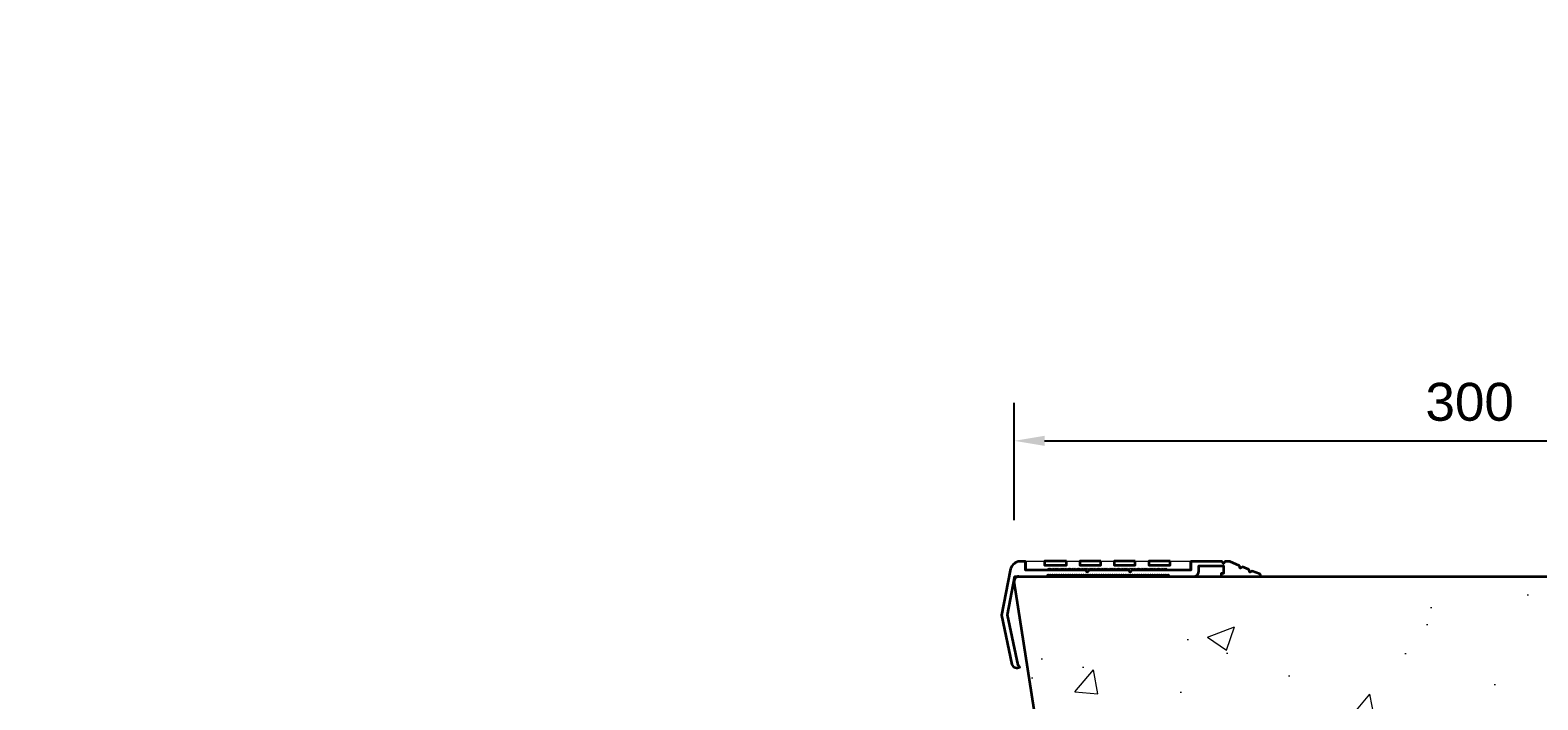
# Model space of a CAD drawing. Header units: millimetres. Extents: x -347 to 2146, y -988 to 81.
# Tile 5 of 7: x 1153 to 1650, y -472 to -251. Entities that reach past the tile are written whole.
import ezdxf

# ---------------------------------------------------------------- set-up
doc = ezdxf.new("R2010")
doc.units = ezdxf.units.MM
for name, color, linetype, lineweight in [('FS-DETAIL', 3, 'Continuous', 35), ('FS-DETAIL-HATCH', 253, 'Continuous', 13), ('FS-DETAIL-THIN', 8, 'Continuous', 18), ('FS-DIM', 14, 'Continuous', 15)]:
    doc.layers.add(name, color=color, linetype=linetype, lineweight=lineweight)
doc.styles.add('Arial', font='arial.ttf', dxfattribs={"height": 2.5})
doc.dimstyles.new('Diagonal_2.5mm Arial', dxfattribs={"dimtxt": 2.5, "dimasz": 2, "dimexe": 2.5, "dimexo": 5, "dimgap": 1, "dimtad": 0, "dimdec": 0, "dimzin": 0, "dimdsep": 46, "dimtxsty": 'Arial', "dimcen": 2, "dimdle": 4, "dimclrd": 256, "dimclre": 256, "dimclrt": 50, "dimaunit": 1, "dimadec": 0, "dimazin": 0, "dimtfac": 1, "dimtdec": 0, "dimtix": 1, "dimtmove": 2, "dimatfit": 3, "dimfxl": 1, "dimtvp": 1, "dimtolj": 1, "dimtzin": 0, "dimarcsym": 0})

# ---------------------------------------------------------------- blocks, each defined once
blk = doc.blocks.new('*D41')
at = {"layer": 'Defpoints', "color": 0, "transparency": 16777216}
for p in [(1777.17, -386.14), (1777.17, -430.8), (1477.17, -437.3)]:
    blk.add_point(p, dxfattribs=at)
at = {"layer": 'FS-DIM', "lineweight": -2, "transparency": 16777216}
for p, q in [((1477.17, -412.3), (1477.17, -373.64)), ((1777.17, -405.8), (1777.17, -373.64)), ((1487.17, -386.14), (1767.17, -386.14))]:
    blk.add_line(p, q, dxfattribs=at)
at = {"layer": 'FS-DIM', "transparency": 16777216}
for points in [[(1487.17, -384.48), (1487.17, -387.81), (1477.17, -386.14)], [(1767.17, -384.48), (1767.17, -387.81), (1777.17, -386.14)]]:
    blk.add_solid(points, dxfattribs=at)
at = {"layer": 'FS-DIM', "color": 50, "transparency": 16777216, "insert": (1627.17, -373.37), "char_height": 12.5, "attachment_point": 5, "style": 'Arial'}
blk.add_mtext('\\A1;300', dxfattribs=at)
blk = doc.blocks.new('FS_SMN110')
at = {"layer": 'FS-DETAIL', "flags": 128}
for points in [[(16.96, 4.99), (9.76, 4.99), (9.76, 3.67), (16.96, 3.67)], [(28.26, 4.99), (21.33, 4.99), (21.33, 3.67), (28.26, 3.67)], [(39.58, 4.99), (32.65, 4.99), (32.65, 3.67), (39.58, 3.67)], [(51.12, 4.99), (44.08, 4.99), (44.08, 3.67), (51.12, 3.67)]]:
    blk.add_lwpolyline(points, close=True, dxfattribs=at)
at = {"layer": 'FS-DETAIL'}
blk.add_lwpolyline([(50.84, 0), (58.99, 0, 0.363366), (60.63, 1.75), (60.63, 3.47), (68.69, 3.47), (68.69, 0.97), (67.9, 0.97), (67.9, 0), (80.56, 0, 0.723376), (80.56, 0.86), (78.2, 1.71), (77.33, 1.38), (77.02, 2.21), (74.95, 3.09), (74.23, 2.75), (73.97, 3.5), (70.83, 4.84), (69.23, 4.84), (68.68, 4.28), (68.12, 4.84), (57.95, 4.84), (57.95, 1.99), (38.49, 1.99), (37.94, 1.43), (37.38, 1.99), (24.4, 1.99), (23.84, 1.43), (23.28, 1.99), (3.45, 1.99), (3.45, 4.84), (1.04, 4.84, 0.280213), (-1.55, 1.98), (-4.44, -12.79), (-0.99, -29, 0.49116), (1.58, -29.88), (1.05, -29.25), (-2.47, -12.7), (0, 0), (10.53, 0), (10.9, 0.48), (11.27, 0), (11.63, 0.48), (12, 0), (12.37, 0.48), (12.73, 0), (13.1, 0.48), (13.46, 0), (13.83, 0.48), (14.2, 0), (14.56, 0.48), (14.93, 0), (15.3, 0.48), (15.66, 0), (16.03, 0.48), (16.4, 0), (16.76, 0.48), (17.13, 0), (17.49, 0.48), (17.86, 0), (18.23, 0.48), (18.59, 0), (18.96, 0.48), (19.33, 0), (19.69, 0.48), (20.06, 0), (20.43, 0.48), (20.79, 0), (21.16, 0.48), (21.53, 0), (21.89, 0.48), (22.26, 0), (22.62, 0.48), (22.99, 0), (23.36, 0.48), (23.72, 0), (24.09, 0.48), (24.46, 0), (24.82, 0.48), (25.19, 0), (25.56, 0.48), (25.92, 0), (26.29, 0.48), (26.65, 0), (27.02, 0.48), (27.39, 0), (27.75, 0.48), (28.12, 0), (28.49, 0.48), (28.85, 0), (29.22, 0.48), (29.59, 0), (29.95, 0.48), (30.32, 0), (30.69, 0.48), (31.05, 0), (31.42, 0.48), (31.78, 0), (31.78, 0), (32.15, 0.48), (32.52, 0), (32.88, 0.48), (33.25, 0), (33.62, 0.48), (33.98, 0), (34.35, 0.48), (34.72, 0), (35.08, 0.48), (35.45, 0), (35.81, 0.48), (36.18, 0), (36.55, 0.48), (36.91, 0), (37.28, 0.48), (37.65, 0), (38.01, 0.48), (38.38, 0), (38.75, 0.48), (39.11, 0), (39.48, 0.48), (39.85, 0), (40.21, 0.48), (40.58, 0), (40.94, 0.48), (41.31, 0), (41.68, 0.48), (42.04, 0), (42.41, 0.48), (42.78, 0), (43.14, 0.48), (43.51, 0), (43.88, 0.48), (44.24, 0), (44.61, 0.48), (44.97, 0), (45.34, 0.48), (45.71, 0), (46.07, 0.48), (46.44, 0), (46.81, 0.48), (47.17, 0), (47.54, 0.48), (47.91, 0), (48.27, 0.48), (48.64, 0), (49.01, 0.48), (49.37, 0), (49.74, 0.48), (50.1, 0), (50.47, 0.48)], format="xyb", close=True, dxfattribs=at)
at = {"layer": 'FS-DETAIL-THIN', "flags": 128}
blk.add_lwpolyline([(50.24, 2.24), (57.7, 2.24), (57.7, 4.84), (51.18, 4.84), (51.18, 3.61), (44.01, 3.61), (44.01, 4.84), (39.64, 4.84), (39.64, 3.61), (32.59, 3.61), (32.59, 4.84), (28.32, 4.84), (28.32, 3.61), (21.26, 3.61), (21.26, 4.84), (17.01, 4.84), (17.01, 3.61), (9.67, 3.61), (9.67, 4.84), (3.7, 4.84), (3.7, 2.24), (10.67, 2.24), (11.03, 2.71), (11.4, 2.24), (11.77, 2.71), (12.13, 2.24), (12.5, 2.71), (12.87, 2.24), (13.23, 2.71), (13.6, 2.24), (13.96, 2.71), (14.33, 2.24), (14.7, 2.71), (15.06, 2.24), (15.43, 2.71), (15.8, 2.24), (16.16, 2.71), (16.53, 2.24), (16.9, 2.71), (17.26, 2.24), (17.63, 2.71), (17.99, 2.24), (18.36, 2.71), (18.73, 2.24), (19.09, 2.71), (19.46, 2.24), (19.83, 2.71), (20.19, 2.24), (20.56, 2.71), (20.93, 2.24), (21.29, 2.71), (21.66, 2.24), (22.03, 2.71), (22.39, 2.24), (22.76, 2.71), (23.12, 2.24), (23.49, 2.71), (23.86, 2.24), (24.22, 2.71), (24.59, 2.24), (24.96, 2.71), (25.32, 2.24), (25.69, 2.71), (26.06, 2.24), (26.42, 2.71), (26.79, 2.24), (27.15, 2.71), (27.52, 2.24), (27.89, 2.71), (28.25, 2.24), (28.62, 2.71), (28.99, 2.24), (29.35, 2.71), (29.72, 2.24), (30.09, 2.71), (30.45, 2.24), (30.82, 2.71), (31.19, 2.24), (31.55, 2.71), (31.92, 2.24), (32.28, 2.71), (32.65, 2.24), (33.02, 2.71), (33.38, 2.24), (33.75, 2.71), (34.12, 2.24), (34.48, 2.71), (34.85, 2.24), (35.22, 2.71), (35.58, 2.24), (35.95, 2.71), (36.31, 2.24), (36.68, 2.71), (37.05, 2.24), (37.41, 2.71), (37.78, 2.24), (38.15, 2.71), (38.51, 2.24), (38.88, 2.71), (39.25, 2.24), (39.61, 2.71), (39.98, 2.24), (40.35, 2.71), (40.71, 2.24), (41.08, 2.71), (41.44, 2.24), (41.81, 2.71), (42.18, 2.24), (42.54, 2.71), (42.91, 2.24), (43.28, 2.71), (43.64, 2.24), (44.01, 2.71), (44.38, 2.24), (44.74, 2.71), (45.11, 2.24), (45.47, 2.71), (45.84, 2.24), (46.21, 2.71), (46.57, 2.24), (46.94, 2.71), (47.31, 2.24), (47.67, 2.71), (48.04, 2.24), (48.41, 2.71), (48.77, 2.24), (49.14, 2.71), (49.51, 2.24), (49.87, 2.71), (50.24, 2.24)], dxfattribs=at)

msp = doc.modelspace()

# ---------------------------------------------------------------- hatches: boundary and pattern name
at = {"layer": 'FS-DETAIL-HATCH'}
h = msp.add_hatch(dxfattribs=at)
h.set_pattern_fill('AR-CONC', color=256, scale=0.5)
h.set_pattern_definition([(50, (1500.03, 0.7), (91.0923, -7.9695), [9.525, -104.775]), (355, (1500.03, 0.7), (-17.622, 95.5284), [7.62, -83.82]), (100.451, (1507.62, 0.04), (73.4706, 87.559), [8.095, -89.045]), (46.184, (1500.03, 26.1), (135.54, -21.021), [14.287, -157.162]), (96.636, (1511.33, 24.35), (118.702, 123.713), [12.143, -133.568]), (351.184, (1500.03, 26.1), (118.702, 123.713), [11.43, -125.73]), (21, (1512.73, 19.75), (75.807, -51.1326), [9.525, -104.775]), (326, (1512.73, 19.75), (30.901, 92.094), [7.62, -83.82]), (71.451, (1519.05, 15.49), (106.708, 40.9614), [8.095, -89.045]), (37.5, (1500.03, 0.7), (1.5443, 42.2775), [0, -82.804, 0, -85.09, 0, -84.1375]), (7.5, (1500.03, 0.7), (33.4098, 50.0903), [0, -48.514, 0, -80.899, 0, -32.0675]), (327.5, (1471.71, 0.7), (67.7953, -2.8644), [0, -31.75, 0, -99.06, 0, -131.445]), (317.5, (1459.01, 0.7), (74.0646, 12.7132), [0, -41.275, 0, -65.786, 0, -93.345])])
edge = h.paths.add_edge_path()
edge.add_line((2094.6, -369.3), (2119.59, -369.3))
edge.add_line((2119.59, -369.3), (2119.59, -313.58))
edge.add_line((2119.59, -313.58), (2092.92, -310.19))
edge.add_line((2092.92, -310.19), (2146.25, -303.41))
edge.add_line((2146.25, -303.41), (2119.59, -300.02))
edge.add_line((2119.59, -300.02), (2119.59, -250.8))
edge.add_line((2119.59, -250.8), (1838.37, -250.8))
edge.add_line((1838.37, -250.8), (1838.37, -250.82))
edge.add_line((1838.37, -250.82), (1835.37, -250.82))
edge.add_line((1835.37, -250.82), (1835.37, -258.82))
edge.add_line((1835.37, -258.82), (1833.37, -258.82))
edge.add_line((1833.37, -258.82), (1833.37, -250.82))
edge.add_line((1833.37, -250.82), (1830.37, -250.82))
edge.add_line((1830.37, -250.82), (1808.37, -250.8))
edge.add_line((1808.37, -250.8), (1808.37, -250.82))
edge.add_line((1808.37, -250.82), (1805.37, -250.82))
edge.add_line((1805.37, -250.82), (1805.37, -258.82))
edge.add_line((1805.37, -258.82), (1803.37, -258.82))
edge.add_line((1803.37, -258.82), (1803.37, -250.82))
edge.add_line((1803.37, -250.82), (1800.37, -250.82))
edge.add_line((1800.37, -250.82), (1778.37, -250.8))
edge.add_line((1778.37, -250.8), (1778.37, -250.82))
edge.add_line((1778.37, -250.82), (1775.37, -250.82))
edge.add_line((1775.37, -250.82), (1775.37, -258.82))
edge.add_line((1775.37, -258.82), (1773.37, -258.82))
edge.add_line((1773.37, -258.82), (1773.37, -250.82))
edge.add_line((1773.37, -250.82), (1770.37, -250.82))
edge.add_line((1770.37, -250.82), (1750.87, -250.8))
edge.add_arc((1750.87, -252.3), 1.5, 89.9447, 188.8576)
edge.add_line((1749.39, -252.53), (1777.17, -430.8))
edge.add_line((1777.17, -430.8), (1566.16, -430.8))
edge.add_line((1566.16, -430.8), (1566.16, -430.82))
edge.add_line((1566.16, -430.82), (1563.16, -430.82))
edge.add_line((1563.16, -430.82), (1563.16, -438.82))
edge.add_line((1563.16, -438.82), (1561.16, -438.82))
edge.add_line((1561.16, -438.82), (1561.16, -430.82))
edge.add_line((1561.16, -430.82), (1558.16, -430.82))
edge.add_line((1558.16, -430.82), (1536.16, -430.8))
edge.add_line((1536.16, -430.8), (1536.16, -430.82))
edge.add_line((1536.16, -430.82), (1533.16, -430.82))
edge.add_line((1533.16, -430.82), (1533.16, -438.82))
edge.add_line((1533.16, -438.82), (1531.16, -438.82))
edge.add_line((1531.16, -438.82), (1531.16, -430.82))
edge.add_line((1531.16, -430.82), (1528.16, -430.82))
edge.add_line((1528.16, -430.82), (1506.16, -430.8))
edge.add_line((1506.16, -430.8), (1506.16, -430.82))
edge.add_line((1506.16, -430.82), (1503.66, -430.82))
edge.add_line((1503.66, -430.82), (1503.66, -442.82))
edge.add_line((1503.66, -442.82), (1500.66, -442.82))
edge.add_line((1500.66, -442.82), (1500.66, -430.82))
edge.add_line((1500.66, -430.82), (1498.16, -430.82))
edge.add_line((1498.16, -430.82), (1478.65, -430.8))
edge.add_arc((1478.65, -432.3), 1.5, 89.9447, 188.8576)
edge.add_line((1477.17, -432.53), (1504.95, -610.8))
edge.add_line((1504.95, -610.8), (1290.89, -610.8))
edge.add_line((1290.89, -610.8), (1290.89, -610.82))
edge.add_line((1290.89, -610.82), (1287.89, -610.82))
edge.add_line((1287.89, -610.82), (1287.89, -618.82))
edge.add_line((1287.89, -618.82), (1285.89, -618.82))
edge.add_line((1285.89, -618.82), (1285.89, -610.82))
edge.add_line((1285.89, -610.82), (1282.89, -610.82))
edge.add_line((1282.89, -610.82), (1260.89, -610.8))
edge.add_line((1260.89, -610.8), (1260.89, -610.82))
edge.add_line((1260.89, -610.82), (1257.89, -610.82))
edge.add_line((1257.89, -610.82), (1257.89, -618.82))
edge.add_line((1257.89, -618.82), (1255.89, -618.82))
edge.add_line((1255.89, -618.82), (1255.89, -610.82))
edge.add_line((1255.89, -610.82), (1252.89, -610.82))
edge.add_line((1252.89, -610.82), (1230.89, -610.8))
edge.add_line((1230.89, -610.8), (1230.89, -610.82))
edge.add_line((1230.89, -610.82), (1227.89, -610.82))
edge.add_line((1227.89, -610.82), (1227.89, -618.82))
edge.add_line((1227.89, -618.82), (1225.89, -618.82))
edge.add_line((1225.89, -618.82), (1225.89, -610.82))
edge.add_line((1225.89, -610.82), (1222.89, -610.82))
edge.add_line((1222.89, -610.82), (1203.39, -610.8))
edge.add_arc((1203.39, -612.3), 1.5, 89.9447, 188.8576)
edge.add_line((1201.9, -612.53), (1229.69, -790.8))
edge.add_line((1229.69, -790.8), (1179.67, -790.8))
edge.add_line((1179.67, -790.8), (1179.67, -858.23))
edge.add_line((1179.67, -858.23), (1206.33, -861.62))
edge.add_line((1206.33, -861.62), (1153, -868.4))
edge.add_line((1153, -868.4), (1179.67, -871.79))
edge.add_line((1179.67, -871.79), (1179.67, -927.51))
edge.add_line((1179.67, -927.51), (1257.79, -927.51))
edge.add_line((1257.79, -927.51), (2094.6, -369.3))

# ---------------------------------------------------------------- linework, layer by layer
at = {"layer": 'FS-DETAIL', "flags": 128}
msp.add_lwpolyline([(1179.67, -790.8), (1229.69, -790.8), (1201.9, -612.53, -0.460253), (1203.39, -610.8), (1225.39, -610.8), (1504.95, -610.8), (1477.17, -432.53, -0.460253), (1478.65, -430.8), (1500.66, -430.8), (1777.17, -430.8), (1749.39, -252.53, -0.460253), (1750.87, -250.8), (1819.87, -250.8), (2119.59, -250.8)], format="xyb", dxfattribs=at)
at = {"layer": 'FS-DETAIL'}
msp.add_arc((1478.65, -432.3), 1.5, 90, 188.8576, dxfattribs=at)

# ---------------------------------------------------------------- block references
msp.add_blockref('FS_SMN110', (1477.38, -430.8), dxfattribs=at)

# ---------------------------------------------------------------- dimensions: what is measured, and where the dimension line sits
at = {"layer": 'FS-DIM'}
dim = msp.add_linear_dim(base=(1777.17, -386.14), p1=(1477.17, -437.3), p2=(1777.17, -430.8), dimstyle='Diagonal_2.5mm Arial', override={"dimdec": 0}, dxfattribs=at)
dim.commit()
dim.dimension.update_dxf_attribs({"geometry": '*D41', "text_midpoint": (1627.17, -373.37)})

doc.saveas('drawing.dxf')
